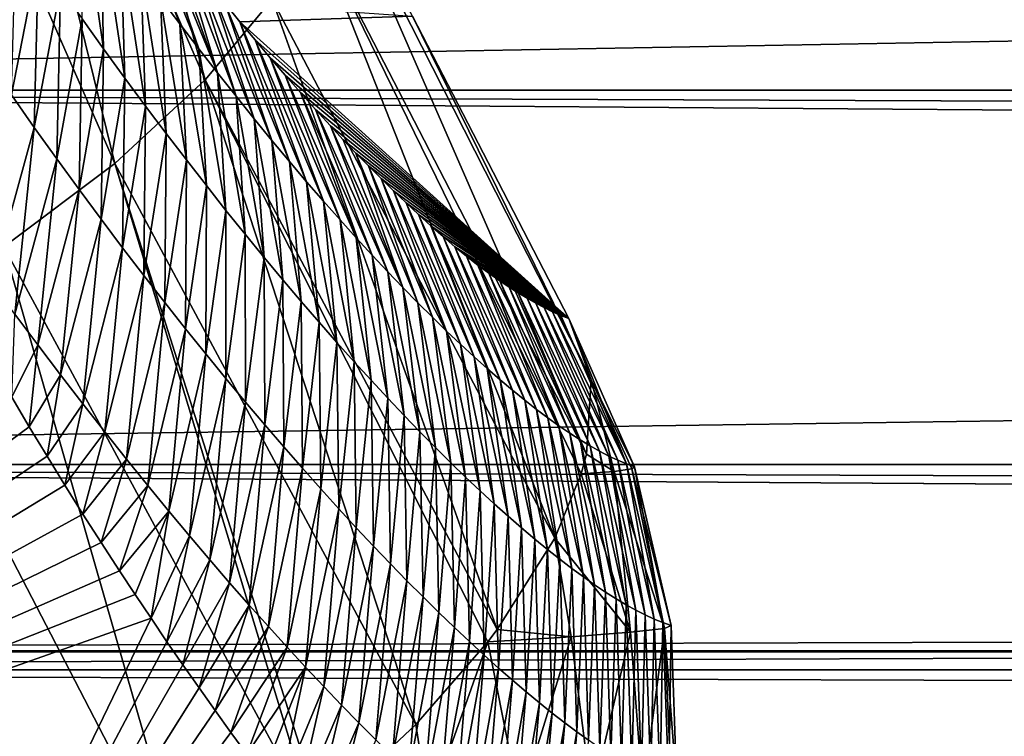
# Model space of a CAD drawing. Header units: metres. Extents: x -99 to 99, y -314 to 25.
# Tile 79 of 256: x -55.31 to -53, y -9.83 to -8.15. Entities that reach past the tile are written whole.
import ezdxf

# ---------------------------------------------------------------- set-up
doc = ezdxf.new("R2010")
doc.units = ezdxf.units.M
doc.layers.add('solid_K2442E1000C35', color=7, linetype='CONTINUOUS')

msp = doc.modelspace()

# ---------------------------------------------------------------- linework, layer by layer
at = {"layer": 'solid_K2442E1000C35'}
for points in [[(-55.469196, -6.912148, 104.355133), (-54.872242, -8.28597, 103.805794), (-55.292816, -6.751802, 104.063324)], [(-54.872242, -8.28597, 103.805794), (-54.715462, -8.097048, 103.519951), (-55.292816, -6.751802, 104.063324)], [(-55.700413, -7.077905, 104.602196), (-55.084377, -8.481994, 104.04776), (-55.469196, -6.912148, 104.355133)], [(-55.084377, -8.481994, 104.04776), (-54.872242, -8.28597, 103.805794), (-55.469196, -6.912148, 104.355133)], [(-55.344341, -8.678151, 104.237274), (-55.084377, -8.481994, 104.04776), (-55.700413, -7.077905, 104.602196)], [(-13.019159, -7.472554, 54.006187), (-59.03064, -7.949511, 53.720272), (-59.350185, -8.310107, 53.487679)], [(-12.158278, -8.504087, 53.356396), (-13.019159, -7.472554, 54.006187), (-59.350185, -8.310107, 53.487679)], [(-54.931946, -8.154897, 87.678101), (-55.086704, -7.764284, 87.475388), (-55.04493, -7.821578, 87.883133)], [(-54.977322, -8.094476, 87.251877), (-55.086704, -7.764284, 87.475388), (-54.931946, -8.154897, 87.678101)], [(-54.619602, -7.921935, 103.200394), (-53.978165, -9.163827, 102.57476), (-54.588066, -7.766835, 102.858452)], [(-54.588066, -7.766835, 102.858452), (-53.967178, -8.989988, 102.240646), (-54.386589, -8.136756, 102.269264)], [(-54.588066, -7.766835, 102.858452), (-53.978165, -9.163827, 102.57476), (-53.967178, -8.989988, 102.240646)], [(-54.887276, -8.213369, 88.104691), (-55.04493, -7.821578, 87.883133), (-55.002979, -7.87811, 88.299469)], [(-54.931946, -8.154897, 87.678101), (-55.04493, -7.821578, 87.883133), (-54.887276, -8.213369, 88.104691)], [(-55.165646, -7.832514, 85.551079), (-55.110443, -8.213571, 85.533348), (-55.16077, -8.143165, 85.10865)], [(-55.165646, -7.832514, 85.551079), (-55.117558, -7.901132, 85.975632), (-55.110443, -8.213571, 85.533348)], [(-54.843311, -8.269925, 88.531647), (-55.002979, -7.87811, 88.299469), (-54.967812, -7.924857, 88.652191)], [(-54.887276, -8.213369, 88.104691), (-55.002979, -7.87811, 88.299469), (-54.843311, -8.269925, 88.531647)], [(-55.326736, -8.32165, 83.923553), (-55.315899, -7.918527, 83.837273), (-55.263508, -7.9957, 84.26059)], [(-55.117558, -7.901132, 85.975632), (-55.060814, -8.281821, 85.958473), (-55.110443, -8.213571, 85.533348)], [(-55.117558, -7.901132, 85.975632), (-55.070137, -7.967637, 86.400627), (-55.060814, -8.281821, 85.958473)], [(-54.843311, -8.269925, 88.531647), (-54.967812, -7.924857, 88.652191), (-54.932495, -7.971165, 89.010498)], [(-54.715462, -8.097048, 103.519951), (-54.052422, -9.361259, 102.886978), (-54.619602, -7.921935, 103.200394)], [(-54.619602, -7.921935, 103.200394), (-53.990631, -9.210384, 102.653976), (-53.978165, -9.163827, 102.57476)], [(-54.619602, -7.921935, 103.200394), (-54.052422, -9.361259, 102.886978), (-53.990631, -9.210384, 102.653976)], [(-59.350147, -8.310067, 28.512295), (-59.030598, -7.949463, 28.279699), (59.350151, -8.31007, 28.512297)], [(-59.030598, -7.949463, 28.279699), (59.030598, -7.949462, 28.279699), (59.350151, -8.31007, 28.512297)], [(-55.070137, -7.967637, 86.400627), (-55.011902, -8.34796, 86.384003), (-55.060814, -8.281821, 85.958473)], [(-55.070137, -7.967637, 86.400627), (-55.023388, -8.03207, 86.82605), (-55.011902, -8.34796, 86.384003)], [(-54.80006, -8.324594, 88.958939), (-54.932495, -7.971165, 89.010498), (-54.897079, -8.016922, 89.374748)], [(-54.843311, -8.269925, 88.531647), (-54.932495, -7.971165, 89.010498), (-54.80006, -8.324594, 88.958939)], [(-55.326736, -8.32165, 83.923553), (-55.263508, -7.9957, 84.26059), (-55.273102, -8.397803, 84.3452)], [(-55.273102, -8.397803, 84.3452), (-55.263508, -7.9957, 84.26059), (-55.2118, -8.070559, 84.684387)], [(-55.023388, -8.03207, 86.82605), (-54.963707, -8.41203, 86.809921), (-55.011902, -8.34796, 86.384003)], [(-55.023388, -8.03207, 86.82605), (-54.977322, -8.094476, 87.251877), (-54.963707, -8.41203, 86.809921)], [(-54.757534, -8.377404, 89.386574), (-54.897079, -8.016922, 89.374748), (-54.861614, -8.062019, 89.745285)], [(-54.80006, -8.324594, 88.958939), (-54.897079, -8.016922, 89.374748), (-54.757534, -8.377404, 89.386574)], [(-55.273102, -8.397803, 84.3452), (-55.2118, -8.070559, 84.684387), (-55.220188, -8.471674, 84.767281)], [(-55.220188, -8.471674, 84.767281), (-55.2118, -8.070559, 84.684387), (-55.16077, -8.143165, 85.10865)], [(-54.71574, -8.428387, 89.814522), (-54.861614, -8.062019, 89.745285), (-54.826145, -8.106348, 90.122459)], [(-54.757534, -8.377404, 89.386574), (-54.861614, -8.062019, 89.745285), (-54.71574, -8.428387, 89.814522)], [(-54.977322, -8.094476, 87.251877), (-54.916241, -8.474077, 87.236214), (-54.963707, -8.41203, 86.809921)], [(-54.977322, -8.094476, 87.251877), (-54.931946, -8.154897, 87.678101), (-54.916241, -8.474077, 87.236214)], [(-54.872242, -8.28597, 103.805794), (-54.187309, -9.575295, 103.166214), (-54.715462, -8.097048, 103.519951)], [(-54.715462, -8.097048, 103.519951), (-54.187309, -9.575295, 103.166214), (-54.052422, -9.361259, 102.886978)], [(-54.386589, -8.136756, 102.269264), (-54.79073, -8.149797, 90.506622), (-54.826145, -8.106348, 90.122459)], [(-54.674686, -8.477571, 90.242775), (-54.826145, -8.106348, 90.122459), (-54.79073, -8.149797, 90.506622)], [(-54.71574, -8.428387, 89.814522), (-54.826145, -8.106348, 90.122459), (-54.674686, -8.477571, 90.242775)], [(-55.220188, -8.471674, 84.767281), (-55.16077, -8.143165, 85.10865), (-55.168003, -8.543324, 85.189766)], [(-55.168003, -8.543324, 85.189766), (-55.16077, -8.143165, 85.10865), (-55.110443, -8.213571, 85.533348)], [(-54.386589, -8.136756, 102.269264), (-54.019756, -8.846045, 101.896843), (-54.79073, -8.149797, 90.506622)], [(-53.967178, -8.989988, 102.240646), (-54.019756, -8.846045, 101.896843), (-54.386589, -8.136756, 102.269264)], [(-54.931946, -8.154897, 87.678101), (-54.869514, -8.534143, 87.662872), (-54.916241, -8.474077, 87.236214)], [(-54.931946, -8.154897, 87.678101), (-54.887276, -8.213369, 88.104691), (-54.869514, -8.534143, 87.662872)], [(-54.019756, -8.846045, 101.896843), (-54.755402, -8.19228, 90.898064), (-54.79073, -8.149797, 90.506622)], [(-54.634377, -8.524987, 90.671326), (-54.79073, -8.149797, 90.506622), (-54.755402, -8.19228, 90.898064)], [(-54.674686, -8.477571, 90.242775), (-54.79073, -8.149797, 90.506622), (-54.634377, -8.524987, 90.671326)], [(-54.019756, -8.846045, 101.896843), (-54.720039, -8.234143, 91.295631), (-54.755402, -8.19228, 90.898064)], [(-54.594818, -8.570659, 91.100151), (-54.755402, -8.19228, 90.898064), (-54.720039, -8.234143, 91.295631)], [(-54.634377, -8.524987, 90.671326), (-54.755402, -8.19228, 90.898064), (-54.594818, -8.570659, 91.100151)], [(-55.168003, -8.543324, 85.189766), (-55.110443, -8.213571, 85.533348), (-55.116554, -8.6128, 85.612648)], [(-55.116554, -8.6128, 85.612648), (-55.110443, -8.213571, 85.533348), (-55.060814, -8.281821, 85.958473)], [(-54.887276, -8.213369, 88.104691), (-54.823532, -8.592267, 88.089867), (-54.869514, -8.534143, 87.662872)], [(-54.887276, -8.213369, 88.104691), (-54.843311, -8.269925, 88.531647), (-54.823532, -8.592267, 88.089867)], [(-54.019756, -8.846045, 101.896843), (-54.684624, -8.275435, 91.699196), (-54.720039, -8.234143, 91.295631)], [(-54.556019, -8.614605, 91.529251), (-54.720039, -8.234143, 91.295631), (-54.684624, -8.275435, 91.699196)], [(-54.594818, -8.570659, 91.100151), (-54.720039, -8.234143, 91.295631), (-54.556019, -8.614605, 91.529251)], [(-55.116554, -8.6128, 85.612648), (-55.060814, -8.281821, 85.958473), (-55.065849, -8.680147, 86.035912)], [(-55.084377, -8.481994, 104.04776), (-54.378029, -9.79834, 103.40255), (-54.872242, -8.28597, 103.805794)], [(-55.065849, -8.680147, 86.035912), (-55.060814, -8.281821, 85.958473), (-55.011902, -8.34796, 86.384003)], [(-54.872242, -8.28597, 103.805794), (-54.20929, -9.604271, 103.199898), (-54.187309, -9.575295, 103.166214)], [(-54.872242, -8.28597, 103.805794), (-54.378029, -9.79834, 103.40255), (-54.20929, -9.604271, 103.199898)], [(-54.843311, -8.269925, 88.531647), (-54.778297, -8.648478, 88.517197), (-54.823532, -8.592267, 88.089867)], [(-54.843311, -8.269925, 88.531647), (-54.80006, -8.324594, 88.958939), (-54.778297, -8.648478, 88.517197)], [(-54.019756, -8.846045, 101.896843), (-54.649223, -8.316006, 92.109268), (-54.684624, -8.275435, 91.699196)], [(-54.517986, -8.656846, 91.958611), (-54.684624, -8.275435, 91.699196), (-54.649223, -8.316006, 92.109268)], [(-54.556019, -8.614605, 91.529251), (-54.684624, -8.275435, 91.699196), (-54.517986, -8.656846, 91.958611)], [(-12.158278, -8.504087, 53.356396), (-59.350185, -8.310107, 53.487679), (-60.217556, -9.188719, 52.856113)], [(-60.217518, -9.188681, 29.143856), (-59.350147, -8.310067, 28.512295), (60.217518, -9.188683, 29.143858)], [(-59.350147, -8.310067, 28.512295), (59.350151, -8.31007, 28.512297), (60.217518, -9.188683, 29.143858)], [(-55.326736, -8.32165, 83.923553), (-55.273102, -8.397803, 84.3452), (-55.373734, -8.760844, 84.280807)], [(-54.80006, -8.324594, 88.958939), (-54.733826, -8.702806, 88.944855), (-54.778297, -8.648478, 88.517197)], [(-54.80006, -8.324594, 88.958939), (-54.757534, -8.377404, 89.386574), (-54.733826, -8.702806, 88.944855)], [(-54.019756, -8.846045, 101.896843), (-54.613903, -8.3557, 92.526398), (-54.649223, -8.316006, 92.109268)], [(-54.480724, -8.697403, 92.388214), (-54.649223, -8.316006, 92.109268), (-54.613903, -8.3557, 92.526398)], [(-54.517986, -8.656846, 91.958611), (-54.649223, -8.316006, 92.109268), (-54.480724, -8.697403, 92.388214)], [(-55.065849, -8.680147, 86.035912), (-55.011902, -8.34796, 86.384003), (-55.015896, -8.74541, 86.459541)], [(-55.015896, -8.74541, 86.459541), (-55.011902, -8.34796, 86.384003), (-54.963707, -8.41203, 86.809921)], [(-54.019756, -8.846045, 101.896843), (-54.578735, -8.394365, 92.951111), (-54.613903, -8.3557, 92.526398)], [(-54.444237, -8.736296, 92.818069), (-54.613903, -8.3557, 92.526398), (-54.578735, -8.394365, 92.951111)], [(-54.480724, -8.697403, 92.388214), (-54.613903, -8.3557, 92.526398), (-54.444237, -8.736296, 92.818069)], [(-54.757534, -8.377404, 89.386574), (-54.690117, -8.755285, 89.37281), (-54.733826, -8.702806, 88.944855)], [(-54.757534, -8.377404, 89.386574), (-54.71574, -8.428387, 89.814522), (-54.690117, -8.755285, 89.37281)], [(-55.273102, -8.397803, 84.3452), (-55.318962, -8.835532, 84.704666), (-55.373734, -8.760844, 84.280807)], [(-55.273102, -8.397803, 84.3452), (-55.220188, -8.471674, 84.767281), (-55.318962, -8.835532, 84.704666)], [(-54.019756, -8.846045, 101.896843), (-54.548763, -8.426576, 93.321594), (-54.578735, -8.394365, 92.951111)], [(-54.408531, -8.773544, 93.248146), (-54.578735, -8.394365, 92.951111), (-54.548763, -8.426576, 93.321594)], [(-54.444237, -8.736296, 92.818069), (-54.578735, -8.394365, 92.951111), (-54.408531, -8.773544, 93.248146)], [(-55.015896, -8.74541, 86.459541), (-54.963707, -8.41203, 86.809921), (-54.966702, -8.808632, 86.883522)], [(-54.966702, -8.808632, 86.883522), (-54.963707, -8.41203, 86.809921), (-54.916241, -8.474077, 87.236214)], [(-54.019756, -8.846045, 101.896843), (-54.519001, -8.457825, 93.698364), (-54.548763, -8.426576, 93.321594)], [(-54.408531, -8.773544, 93.248146), (-54.548763, -8.426576, 93.321594), (-54.519001, -8.457825, 93.698364)], [(-54.71574, -8.428387, 89.814522), (-54.647179, -8.805942, 89.801071), (-54.690117, -8.755285, 89.37281)], [(-54.71574, -8.428387, 89.814522), (-54.674686, -8.477571, 90.242775), (-54.647179, -8.805942, 89.801071)], [(-55.220188, -8.471674, 84.767281), (-55.264969, -8.907961, 85.128899), (-55.318962, -8.835532, 84.704666)], [(-55.220188, -8.471674, 84.767281), (-55.168003, -8.543324, 85.189766), (-55.264969, -8.907961, 85.128899)], [(-54.019756, -8.846045, 101.896843), (-54.489494, -8.488021, 94.081779), (-54.519001, -8.457825, 93.698364)], [(-54.373611, -8.809169, 93.678444), (-54.519001, -8.457825, 93.698364), (-54.489494, -8.488021, 94.081779)], [(-54.408531, -8.773544, 93.248146), (-54.519001, -8.457825, 93.698364), (-54.373611, -8.809169, 93.678444)], [(-55.344341, -8.678151, 104.237274), (-54.617821, -10.022468, 103.587593), (-55.084377, -8.481994, 104.04776)], [(-55.084377, -8.481994, 104.04776), (-54.600136, -10.00738, 103.57679), (-54.378029, -9.79834, 103.40255)], [(-55.084377, -8.481994, 104.04776), (-54.617821, -10.022468, 103.587593), (-54.600136, -10.00738, 103.57679)], [(-54.966702, -8.808632, 86.883522), (-54.916241, -8.474077, 87.236214), (-54.918274, -8.869859, 87.307838)], [(-54.918274, -8.869859, 87.307838), (-54.916241, -8.474077, 87.236214), (-54.869514, -8.534143, 87.662872)], [(-54.674686, -8.477571, 90.242775), (-54.605022, -8.854808, 90.229614), (-54.647179, -8.805942, 89.801071)], [(-54.674686, -8.477571, 90.242775), (-54.634377, -8.524987, 90.671326), (-54.605022, -8.854808, 90.229614)], [(-54.019756, -8.846045, 101.896843), (-54.460049, -8.517506, 94.472176), (-54.489494, -8.488021, 94.081779)], [(-54.339489, -8.843186, 94.108948), (-54.489494, -8.488021, 94.081779), (-54.460049, -8.517506, 94.472176)], [(-54.373611, -8.809169, 93.678444), (-54.489494, -8.488021, 94.081779), (-54.339489, -8.843186, 94.108948)], [(-11.139102, -9.496079, 52.611393), (-12.158278, -8.504087, 53.356396), (-60.217556, -9.188719, 52.856113)], [(-54.019756, -8.846045, 101.896843), (-54.43058, -8.546462, 94.869362), (-54.460049, -8.517506, 94.472176)], [(-54.306164, -8.87561, 94.539658), (-54.460049, -8.517506, 94.472176), (-54.43058, -8.546462, 94.869362)], [(-54.339489, -8.843186, 94.108948), (-54.460049, -8.517506, 94.472176), (-54.306164, -8.87561, 94.539658)], [(-54.918274, -8.869859, 87.307838), (-54.869514, -8.534143, 87.662872), (-54.870617, -8.929132, 87.732483)], [(-54.870617, -8.929132, 87.732483), (-54.869514, -8.534143, 87.662872), (-54.823532, -8.592267, 88.089867)], [(-54.634377, -8.524987, 90.671326), (-54.563648, -8.901913, 90.658432), (-54.605022, -8.854808, 90.229614)], [(-54.634377, -8.524987, 90.671326), (-54.594818, -8.570659, 91.100151), (-54.563648, -8.901913, 90.658432)], [(-55.168003, -8.543324, 85.189766), (-55.211761, -8.97818, 85.553505), (-55.264969, -8.907961, 85.128899)], [(-55.168003, -8.543324, 85.189766), (-55.116554, -8.6128, 85.612648), (-55.211761, -8.97818, 85.553505)], [(-54.019756, -8.846045, 101.896843), (-54.401199, -8.574729, 95.272896), (-54.43058, -8.546462, 94.869362)], [(-54.27364, -8.906454, 94.970558), (-54.43058, -8.546462, 94.869362), (-54.401199, -8.574729, 95.272896)], [(-54.306164, -8.87561, 94.539658), (-54.43058, -8.546462, 94.869362), (-54.27364, -8.906454, 94.970558)], [(-54.594818, -8.570659, 91.100151), (-54.523067, -8.947281, 91.087509), (-54.563648, -8.901913, 90.658432)], [(-54.594818, -8.570659, 91.100151), (-54.556019, -8.614605, 91.529251), (-54.523067, -8.947281, 91.087509)], [(-54.019756, -8.846045, 101.896843), (-54.372009, -8.602141, 95.682335), (-54.401199, -8.574729, 95.272896)], [(-54.24192, -8.93573, 95.401642), (-54.401199, -8.574729, 95.272896), (-54.372009, -8.602141, 95.682335)], [(-54.27364, -8.906454, 94.970558), (-54.401199, -8.574729, 95.272896), (-54.24192, -8.93573, 95.401642)], [(-54.870617, -8.929132, 87.732483), (-54.823532, -8.592267, 88.089867), (-54.823738, -8.986488, 88.15744)], [(-54.823738, -8.986488, 88.15744), (-54.823532, -8.592267, 88.089867), (-54.778297, -8.648478, 88.517197)], [(-54.019756, -8.846045, 101.896843), (-54.343121, -8.628536, 96.097244), (-54.372009, -8.602141, 95.682335)], [(-54.211014, -8.96345, 95.832909), (-54.372009, -8.602141, 95.682335), (-54.343121, -8.628536, 96.097244)], [(-54.24192, -8.93573, 95.401642), (-54.372009, -8.602141, 95.682335), (-54.211014, -8.96345, 95.832909)], [(-55.116554, -8.6128, 85.612648), (-55.15934, -9.046237, 85.978462), (-55.211761, -8.97818, 85.553505)], [(-55.116554, -8.6128, 85.612648), (-55.065849, -8.680147, 86.035912), (-55.15934, -9.046237, 85.978462)], [(-54.556019, -8.614605, 91.529251), (-54.483284, -8.990932, 91.516838), (-54.523067, -8.947281, 91.087509)], [(-54.556019, -8.614605, 91.529251), (-54.517986, -8.656846, 91.958611), (-54.483284, -8.990932, 91.516838)], [(-54.019756, -8.846045, 101.896843), (-54.314648, -8.653753, 96.517189), (-54.343121, -8.628536, 96.097244)], [(-54.180923, -8.989627, 96.264336), (-54.343121, -8.628536, 96.097244), (-54.314648, -8.653753, 96.517189)], [(-54.211014, -8.96345, 95.832909), (-54.343121, -8.628536, 96.097244), (-54.180923, -8.989627, 96.264336)], [(-54.823738, -8.986488, 88.15744), (-54.778297, -8.648478, 88.517197), (-54.777645, -9.041956, 88.582703)], [(-54.777645, -9.041956, 88.582703), (-54.778297, -8.648478, 88.517197), (-54.733826, -8.702806, 88.944855)], [(-54.517986, -8.656846, 91.958611), (-54.444305, -9.032887, 91.946419), (-54.483284, -8.990932, 91.516838)], [(-54.517986, -8.656846, 91.958611), (-54.480724, -8.697403, 92.388214), (-54.444305, -9.032887, 91.946419)], [(-54.019756, -8.846045, 101.896843), (-54.286701, -8.677629, 96.941711), (-54.314648, -8.653753, 96.517189)], [(-54.151649, -9.014274, 96.695915), (-54.314648, -8.653753, 96.517189), (-54.286701, -8.677629, 96.941711)], [(-54.180923, -8.989627, 96.264336), (-54.314648, -8.653753, 96.517189), (-54.151649, -9.014274, 96.695915)], [(-55.344341, -8.678151, 104.237274), (-55.33522, -9.391545, 104.115356), (-54.89637, -10.238478, 103.714195)], [(-55.344341, -8.678151, 104.237274), (-54.89637, -10.238478, 103.714195), (-54.617821, -10.022468, 103.587593)], [(-55.065849, -8.680147, 86.035912), (-55.107719, -9.112177, 86.403763), (-55.15934, -9.046237, 85.978462)], [(-55.065849, -8.680147, 86.035912), (-55.015896, -8.74541, 86.459541), (-55.107719, -9.112177, 86.403763)], [(-54.019756, -8.846045, 101.896843), (-54.259392, -8.700004, 97.370392), (-54.286701, -8.677629, 96.941711)], [(-54.123199, -9.037402, 97.127655), (-54.286701, -8.677629, 96.941711), (-54.259392, -8.700004, 97.370392)], [(-54.151649, -9.014274, 96.695915), (-54.286701, -8.677629, 96.941711), (-54.123199, -9.037402, 97.127655)], [(-54.777645, -9.041956, 88.582703), (-54.733826, -8.702806, 88.944855), (-54.732346, -9.095566, 89.008255)], [(-54.732346, -9.095566, 89.008255), (-54.733826, -8.702806, 88.944855), (-54.690117, -8.755285, 89.37281)], [(-54.480724, -8.697403, 92.388214), (-54.406132, -9.073166, 92.376228), (-54.444305, -9.032887, 91.946419)], [(-54.480724, -8.697403, 92.388214), (-54.444237, -8.736296, 92.818069), (-54.406132, -9.073166, 92.376228)], [(-54.019756, -8.846045, 101.896843), (-54.23283, -8.720716, 97.80278), (-54.259392, -8.700004, 97.370392)], [(-54.095577, -9.059024, 97.559525), (-54.259392, -8.700004, 97.370392), (-54.23283, -8.720716, 97.80278)], [(-54.123199, -9.037402, 97.127655), (-54.259392, -8.700004, 97.370392), (-54.095577, -9.059024, 97.559525)], [(-54.019756, -8.846045, 101.896843), (-54.206944, -8.7399, 98.239227), (-54.23283, -8.720716, 97.80278)], [(-54.068787, -9.079147, 97.991539), (-54.23283, -8.720716, 97.80278), (-54.206944, -8.7399, 98.239227)], [(-54.095577, -9.059024, 97.559525), (-54.23283, -8.720716, 97.80278), (-54.068787, -9.079147, 97.991539)], [(-55.015896, -8.74541, 86.459541), (-55.056904, -9.176045, 86.829391), (-55.107719, -9.112177, 86.403763)], [(-55.015896, -8.74541, 86.459541), (-54.966702, -8.808632, 86.883522), (-55.056904, -9.176045, 86.829391)], [(-54.444237, -8.736296, 92.818069), (-54.368771, -9.11179, 92.806267), (-54.406132, -9.073166, 92.376228)], [(-54.444237, -8.736296, 92.818069), (-54.408531, -8.773544, 93.248146), (-54.368771, -9.11179, 92.806267)], [(-54.019756, -8.846045, 101.896843), (-54.181602, -8.757765, 98.68029), (-54.206944, -8.7399, 98.239227)], [(-54.042828, -9.097777, 98.423676), (-54.206944, -8.7399, 98.239227), (-54.181602, -8.757765, 98.68029)], [(-54.068787, -9.079147, 97.991539), (-54.206944, -8.7399, 98.239227), (-54.042828, -9.097777, 98.423676)], [(-54.732346, -9.095566, 89.008255), (-54.690117, -8.755285, 89.37281), (-54.687843, -9.14735, 89.434097)], [(-54.687843, -9.14735, 89.434097), (-54.690117, -8.755285, 89.37281), (-54.647179, -8.805942, 89.801071)], [(-54.019756, -8.846045, 101.896843), (-54.159874, -8.772315, 99.07), (-54.181602, -8.757765, 98.68029)], [(-54.017704, -9.114921, 98.855934), (-54.181602, -8.757765, 98.68029), (-54.159874, -8.772315, 99.07)], [(-54.042828, -9.097777, 98.423676), (-54.181602, -8.757765, 98.68029), (-54.017704, -9.114921, 98.855934)], [(-54.019756, -8.846045, 101.896843), (-54.138573, -8.785858, 99.463242), (-54.159874, -8.772315, 99.07)], [(-53.99342, -9.130584, 99.2883), (-54.159874, -8.772315, 99.07), (-54.138573, -8.785858, 99.463242)], [(-54.017704, -9.114921, 98.855934), (-54.159874, -8.772315, 99.07), (-53.99342, -9.130584, 99.2883)], [(-54.408531, -8.773544, 93.248146), (-54.33223, -9.148779, 93.236519), (-54.368771, -9.11179, 92.806267)], [(-54.408531, -8.773544, 93.248146), (-54.373611, -8.809169, 93.678444), (-54.33223, -9.148779, 93.236519)], [(-54.019756, -8.846045, 101.896843), (-54.117691, -8.798396, 99.860016), (-54.138573, -8.785858, 99.463242)], [(-53.969975, -9.144772, 99.720779), (-54.138573, -8.785858, 99.463242), (-54.117691, -8.798396, 99.860016)], [(-53.99342, -9.130584, 99.2883), (-54.138573, -8.785858, 99.463242), (-53.969975, -9.144772, 99.720779)], [(-54.966702, -8.808632, 86.883522), (-55.006897, -9.237889, 87.255341), (-55.056904, -9.176045, 86.829391)], [(-54.966702, -8.808632, 86.883522), (-54.918274, -8.869859, 87.307838), (-55.006897, -9.237889, 87.255341)], [(-54.687843, -9.14735, 89.434097), (-54.647179, -8.805942, 89.801071), (-54.644146, -9.197337, 89.860207)], [(-54.644146, -9.197337, 89.860207), (-54.647179, -8.805942, 89.801071), (-54.605022, -8.854808, 90.229614)], [(-54.373611, -8.809169, 93.678444), (-54.296513, -9.184153, 93.666985), (-54.33223, -9.148779, 93.236519)], [(-54.373611, -8.809169, 93.678444), (-54.339489, -8.843186, 94.108948), (-54.296513, -9.184153, 93.666985)], [(-54.019756, -8.846045, 101.896843), (-54.09724, -8.80993, 100.260323), (-54.117691, -8.798396, 99.860016)], [(-53.947372, -9.157492, 100.153351), (-54.117691, -8.798396, 99.860016), (-54.09724, -8.80993, 100.260323)], [(-53.969975, -9.144772, 99.720779), (-54.117691, -8.798396, 99.860016), (-53.947372, -9.157492, 100.153351)], [(-54.019756, -8.846045, 101.896843), (-54.077221, -8.820461, 100.664154), (-54.09724, -8.80993, 100.260323)], [(-53.925617, -9.168749, 100.586021), (-54.09724, -8.80993, 100.260323), (-54.077221, -8.820461, 100.664154)], [(-53.947372, -9.157492, 100.153351), (-54.09724, -8.80993, 100.260323), (-53.925617, -9.168749, 100.586021)], [(-55.318962, -8.835532, 84.704666), (-55.264969, -8.907961, 85.128899), (-55.326073, -9.030663, 85.055931)], [(-54.019756, -8.846045, 101.896843), (-54.057632, -8.829989, 101.071518), (-54.077221, -8.820461, 100.664154)], [(-53.904713, -9.17855, 101.018776), (-54.077221, -8.820461, 100.664154), (-54.057632, -8.829989, 101.071518)], [(-53.925617, -9.168749, 100.586021), (-54.077221, -8.820461, 100.664154), (-53.904713, -9.17855, 101.018776)], [(-54.019756, -8.846045, 101.896843), (-54.038475, -8.838518, 101.482414), (-54.057632, -8.829989, 101.071518)], [(-53.884659, -9.186901, 101.451607), (-54.057632, -8.829989, 101.071518), (-54.038475, -8.838518, 101.482414)], [(-53.904713, -9.17855, 101.018776), (-54.057632, -8.829989, 101.071518), (-53.884659, -9.186901, 101.451607)], [(-53.884659, -9.186901, 101.451607), (-54.038475, -8.838518, 101.482414), (-54.019756, -8.846045, 101.896843)], [(-54.644146, -9.197337, 89.860207), (-54.605022, -8.854808, 90.229614), (-54.601257, -9.24556, 90.286575)], [(-54.601257, -9.24556, 90.286575), (-54.605022, -8.854808, 90.229614), (-54.563648, -8.901913, 90.658432)], [(-54.339489, -8.843186, 94.108948), (-54.261623, -9.217931, 94.097641), (-54.296513, -9.184153, 93.666985)], [(-54.339489, -8.843186, 94.108948), (-54.306164, -8.87561, 94.539658), (-54.261623, -9.217931, 94.097641)], [(-53.884659, -9.186901, 101.451607), (-54.019756, -8.846045, 101.896843), (-53.865456, -9.193803, 101.884506)], [(-53.967178, -8.989988, 102.240646), (-53.865456, -9.193803, 101.884506), (-54.019756, -8.846045, 101.896843)], [(-54.918274, -8.869859, 87.307838), (-54.95771, -9.297751, 87.681587), (-55.006897, -9.237889, 87.255341)], [(-54.918274, -8.869859, 87.307838), (-54.870617, -8.929132, 87.732483), (-54.95771, -9.297751, 87.681587)], [(-54.306164, -8.87561, 94.539658), (-54.227566, -9.250125, 94.528496), (-54.261623, -9.217931, 94.097641)], [(-54.306164, -8.87561, 94.539658), (-54.27364, -8.906454, 94.970558), (-54.227566, -9.250125, 94.528496)], [(-55.264969, -8.907961, 85.128899), (-55.284668, -9.100005, 85.413879), (-55.326073, -9.030663, 85.055931)], [(-55.264969, -8.907961, 85.128899), (-55.211761, -8.97818, 85.553505), (-55.284668, -9.100005, 85.413879)], [(-54.601257, -9.24556, 90.286575), (-54.563648, -8.901913, 90.658432), (-54.559185, -9.292046, 90.713196)], [(-54.559185, -9.292046, 90.713196), (-54.563648, -8.901913, 90.658432), (-54.523067, -8.947281, 91.087509)], [(-54.27364, -8.906454, 94.970558), (-54.194347, -9.280748, 94.959526), (-54.227566, -9.250125, 94.528496)], [(-54.27364, -8.906454, 94.970558), (-54.24192, -8.93573, 95.401642), (-54.194347, -9.280748, 94.959526)], [(-54.870617, -8.929132, 87.732483), (-54.909344, -9.355669, 88.108139), (-54.95771, -9.297751, 87.681587)], [(-54.870617, -8.929132, 87.732483), (-54.823738, -8.986488, 88.15744), (-54.909344, -9.355669, 88.108139)], [(-54.559185, -9.292046, 90.713196), (-54.523067, -8.947281, 91.087509), (-54.517933, -9.336817, 91.14006)], [(-54.517933, -9.336817, 91.14006), (-54.523067, -8.947281, 91.087509), (-54.483284, -8.990932, 91.516838)], [(-54.24192, -8.93573, 95.401642), (-54.161972, -9.309814, 95.390732), (-54.194347, -9.280748, 94.959526)], [(-54.24192, -8.93573, 95.401642), (-54.211014, -8.96345, 95.832909), (-54.161972, -9.309814, 95.390732)], [(-55.211761, -8.97818, 85.553505), (-55.243065, -9.168825, 85.778282), (-55.284668, -9.100005, 85.413879)], [(-55.211761, -8.97818, 85.553505), (-55.15934, -9.046237, 85.978462), (-55.243065, -9.168825, 85.778282)], [(-54.211014, -8.96345, 95.832909), (-54.13044, -9.337336, 95.822105), (-54.161972, -9.309814, 95.390732)], [(-54.211014, -8.96345, 95.832909), (-54.180923, -8.989627, 96.264336), (-54.13044, -9.337336, 95.822105)], [(-54.823738, -8.986488, 88.15744), (-54.861809, -9.411673, 88.534973), (-54.909344, -9.355669, 88.108139)], [(-54.823738, -8.986488, 88.15744), (-54.777645, -9.041956, 88.582703), (-54.861809, -9.411673, 88.534973)], [(-54.517933, -9.336817, 91.14006), (-54.483284, -8.990932, 91.516838), (-54.477505, -9.379893, 91.567162)], [(-54.477505, -9.379893, 91.567162), (-54.483284, -8.990932, 91.516838), (-54.444305, -9.032887, 91.946419)], [(-54.180923, -8.989627, 96.264336), (-54.099754, -9.363324, 96.253639), (-54.13044, -9.337336, 95.822105)], [(-54.180923, -8.989627, 96.264336), (-54.151649, -9.014274, 96.695915), (-54.099754, -9.363324, 96.253639)], [(-53.967178, -8.989988, 102.240646), (-53.978165, -9.163827, 102.57476), (-53.913403, -9.204596, 102.403008)], [(-53.967178, -8.989988, 102.240646), (-53.871754, -9.198607, 102.145401), (-53.865456, -9.193803, 101.884506)], [(-53.967178, -8.989988, 102.240646), (-53.913403, -9.204596, 102.403008), (-53.871754, -9.198607, 102.145401)], [(-54.151649, -9.014274, 96.695915), (-54.069923, -9.387793, 96.685326), (-54.099754, -9.363324, 96.253639)], [(-54.151649, -9.014274, 96.695915), (-54.123199, -9.037402, 97.127655), (-54.069923, -9.387793, 96.685326)], [(-55.326073, -9.030663, 85.055931), (-55.284668, -9.100005, 85.413879), (-56.709759, -10.154019, 81.183411)], [(-55.15934, -9.046237, 85.978462), (-55.201202, -9.237064, 86.14962), (-55.243065, -9.168825, 85.778282)], [(-55.15934, -9.046237, 85.978462), (-55.107719, -9.112177, 86.403763), (-55.201202, -9.237064, 86.14962)], [(-54.777645, -9.041956, 88.582703), (-54.815105, -9.465795, 88.962082), (-54.861809, -9.411673, 88.534973)], [(-54.777645, -9.041956, 88.582703), (-54.732346, -9.095566, 89.008255), (-54.815105, -9.465795, 88.962082)], [(-54.477505, -9.379893, 91.567162), (-54.444305, -9.032887, 91.946419), (-54.437912, -9.421298, 91.994484)], [(-54.437912, -9.421298, 91.994484), (-54.444305, -9.032887, 91.946419), (-54.406132, -9.073166, 92.376228)], [(-54.123199, -9.037402, 97.127655), (-54.040951, -9.410754, 97.117149), (-54.069923, -9.387793, 96.685326)], [(-54.123199, -9.037402, 97.127655), (-54.095577, -9.059024, 97.559525), (-54.040951, -9.410754, 97.117149)], [(-54.095577, -9.059024, 97.559525), (-54.012836, -9.432221, 97.549118), (-54.040951, -9.410754, 97.117149)], [(-54.095577, -9.059024, 97.559525), (-54.068787, -9.079147, 97.991539), (-54.012836, -9.432221, 97.549118)], [(-54.732346, -9.095566, 89.008255), (-54.769245, -9.518066, 89.389458), (-54.815105, -9.465795, 88.962082)], [(-54.732346, -9.095566, 89.008255), (-54.687843, -9.14735, 89.434097), (-54.769245, -9.518066, 89.389458)], [(-54.437912, -9.421298, 91.994484), (-54.406132, -9.073166, 92.376228), (-54.399155, -9.461049, 92.422028)], [(-54.399155, -9.461049, 92.422028), (-54.406132, -9.073166, 92.376228), (-54.368771, -9.11179, 92.806267)], [(-54.068787, -9.079147, 97.991539), (-53.985588, -9.4522, 97.981209), (-54.012836, -9.432221, 97.549118)], [(-54.068787, -9.079147, 97.991539), (-54.042828, -9.097777, 98.423676), (-53.985588, -9.4522, 97.981209)], [(-55.284668, -9.100005, 85.413879), (-55.243065, -9.168825, 85.778282), (-56.709759, -10.154019, 81.183411)], [(-55.107719, -9.112177, 86.403763), (-55.159031, -9.304659, 86.528366), (-55.201202, -9.237064, 86.14962)], [(-55.107719, -9.112177, 86.403763), (-55.056904, -9.176045, 86.829391), (-55.159031, -9.304659, 86.528366)], [(-54.399155, -9.461049, 92.422028), (-54.368771, -9.11179, 92.806267), (-54.361237, -9.499167, 92.849777)], [(-54.361237, -9.499167, 92.849777), (-54.368771, -9.11179, 92.806267), (-54.33223, -9.148779, 93.236519)], [(-54.042828, -9.097777, 98.423676), (-53.959206, -9.470697, 98.413422), (-53.985588, -9.4522, 97.981209)], [(-54.042828, -9.097777, 98.423676), (-54.017704, -9.114921, 98.855934), (-53.959206, -9.470697, 98.413422)], [(-54.017704, -9.114921, 98.855934), (-53.933689, -9.48772, 98.845749), (-53.959206, -9.470697, 98.413422)], [(-54.017704, -9.114921, 98.855934), (-53.99342, -9.130584, 99.2883), (-53.933689, -9.48772, 98.845749)], [(-53.99342, -9.130584, 99.2883), (-53.909042, -9.503272, 99.278191), (-53.933689, -9.48772, 98.845749)], [(-53.99342, -9.130584, 99.2883), (-53.969975, -9.144772, 99.720779), (-53.909042, -9.503272, 99.278191)], [(-54.687843, -9.14735, 89.434097), (-54.724228, -9.56852, 89.817093), (-54.769245, -9.518066, 89.389458)], [(-54.687843, -9.14735, 89.434097), (-54.644146, -9.197337, 89.860207), (-54.724228, -9.56852, 89.817093)], [(-54.361237, -9.499167, 92.849777), (-54.33223, -9.148779, 93.236519), (-54.324162, -9.535675, 93.277733)], [(-54.324162, -9.535675, 93.277733), (-54.33223, -9.148779, 93.236519), (-54.296513, -9.184153, 93.666985)], [(-53.978165, -9.163827, 102.57476), (-53.990631, -9.210384, 102.653976), (-53.913403, -9.204596, 102.403008)], [(-53.969975, -9.144772, 99.720779), (-53.885273, -9.517363, 99.710732), (-53.909042, -9.503272, 99.278191)], [(-53.969975, -9.144772, 99.720779), (-53.947372, -9.157492, 100.153351), (-53.885273, -9.517363, 99.710732)], [(-53.947372, -9.157492, 100.153351), (-53.862377, -9.529996, 100.143372), (-53.885273, -9.517363, 99.710732)], [(-53.947372, -9.157492, 100.153351), (-53.925617, -9.168749, 100.586021), (-53.862377, -9.529996, 100.143372)], [(-55.243065, -9.168825, 85.778282), (-55.201202, -9.237064, 86.14962), (-56.709759, -10.154019, 81.183411)], [(-55.056904, -9.176045, 86.829391), (-55.116501, -9.371543, 86.915001), (-55.159031, -9.304659, 86.528366)], [(-55.056904, -9.176045, 86.829391), (-55.006897, -9.237889, 87.255341), (-55.116501, -9.371543, 86.915001)], [(-54.324162, -9.535675, 93.277733), (-54.296513, -9.184153, 93.666985), (-54.287941, -9.570591, 93.705879)], [(-54.287941, -9.570591, 93.705879), (-54.296513, -9.184153, 93.666985), (-54.261623, -9.217931, 94.097641)], [(-53.925617, -9.168749, 100.586021), (-53.840359, -9.541179, 100.576103), (-53.862377, -9.529996, 100.143372)], [(-53.925617, -9.168749, 100.586021), (-53.904713, -9.17855, 101.018776), (-53.840359, -9.541179, 100.576103)], [(-53.904713, -9.17855, 101.018776), (-53.819221, -9.550918, 101.008919), (-53.840359, -9.541179, 100.576103)], [(-53.904713, -9.17855, 101.018776), (-53.884659, -9.186901, 101.451607), (-53.819221, -9.550918, 101.008919)], [(-53.884659, -9.186901, 101.451607), (-53.798965, -9.559217, 101.441803), (-53.819221, -9.550918, 101.008919)], [(-53.884659, -9.186901, 101.451607), (-53.865456, -9.193803, 101.884506), (-53.798965, -9.559217, 101.441803)], [(-11.139102, -9.496079, 52.611393), (-60.217556, -9.188719, 52.856113), (-60.701118, -9.625854, 52.50404)], [(-60.701077, -9.625817, 29.49593), (-60.217518, -9.188681, 29.143856), (60.70108, -9.625818, 29.49593)], [(-60.217518, -9.188681, 29.143856), (60.217518, -9.188683, 29.143858), (60.70108, -9.625818, 29.49593)], [(-54.644146, -9.197337, 89.860207), (-54.680065, -9.617186, 90.244972), (-54.724228, -9.56852, 89.817093)], [(-54.644146, -9.197337, 89.860207), (-54.601257, -9.24556, 90.286575), (-54.680065, -9.617186, 90.244972)], [(-54.052422, -9.361259, 102.886978), (-53.874687, -9.581741, 102.576134), (-53.990631, -9.210384, 102.653976)], [(-53.874687, -9.581741, 102.576134), (-53.913403, -9.204596, 102.403008), (-53.990631, -9.210384, 102.653976)], [(-53.795727, -9.572883, 102.229729), (-53.871754, -9.198607, 102.145401), (-53.913403, -9.204596, 102.403008)], [(-53.874687, -9.581741, 102.576134), (-53.795727, -9.572883, 102.229729), (-53.913403, -9.204596, 102.403008)], [(-53.871754, -9.198607, 102.145401), (-53.779598, -9.566081, 101.874763), (-53.865456, -9.193803, 101.884506)], [(-53.795727, -9.572883, 102.229729), (-53.779598, -9.566081, 101.874763), (-53.871754, -9.198607, 102.145401)], [(-53.865456, -9.193803, 101.884506), (-53.779598, -9.566081, 101.874763), (-53.798965, -9.559217, 101.441803)], [(-54.287941, -9.570591, 93.705879), (-54.261623, -9.217931, 94.097641), (-54.252575, -9.603932, 94.134216)], [(-54.252575, -9.603932, 94.134216), (-54.261623, -9.217931, 94.097641), (-54.227566, -9.250125, 94.528496)], [(-54.89637, -10.238478, 103.714195), (-55.33522, -9.391545, 104.115356), (-58.347553, -9.257127, 105.459549)], [(-55.795956, -11.953486, 103.714195), (-54.89637, -10.238478, 103.714195), (-58.347553, -9.257127, 105.459549)], [(-55.201202, -9.237064, 86.14962), (-55.159031, -9.304659, 86.528366), (-56.709759, -10.154019, 81.183411)], [(-55.006897, -9.237889, 87.255341), (-55.073566, -9.437645, 87.310005), (-55.116501, -9.371543, 86.915001)], [(-55.006897, -9.237889, 87.255341), (-54.95771, -9.297751, 87.681587), (-55.073566, -9.437645, 87.310005)], [(-54.601257, -9.24556, 90.286575), (-54.636761, -9.664094, 90.673096), (-54.680065, -9.617186, 90.244972)], [(-54.601257, -9.24556, 90.286575), (-54.559185, -9.292046, 90.713196), (-54.636761, -9.664094, 90.673096)], [(-54.252575, -9.603932, 94.134216), (-54.227566, -9.250125, 94.528496), (-54.218067, -9.635713, 94.562721)], [(-54.218067, -9.635713, 94.562721), (-54.227566, -9.250125, 94.528496), (-54.194347, -9.280748, 94.959526)], [(-54.218067, -9.635713, 94.562721), (-54.194347, -9.280748, 94.959526), (-54.184422, -9.665943, 94.991409)], [(-54.184422, -9.665943, 94.991409), (-54.194347, -9.280748, 94.959526), (-54.161972, -9.309814, 95.390732)], [(-54.95771, -9.297751, 87.681587), (-55.036545, -9.493478, 87.654549), (-55.073566, -9.437645, 87.310005)], [(-54.95771, -9.297751, 87.681587), (-54.999336, -9.548886, 88.005615), (-55.036545, -9.493478, 87.654549)], [(-54.95771, -9.297751, 87.681587), (-54.909344, -9.355669, 88.108139), (-54.999336, -9.548886, 88.005615)], [(-54.559185, -9.292046, 90.713196), (-54.594315, -9.709269, 91.101448), (-54.636761, -9.664094, 90.673096)], [(-54.559185, -9.292046, 90.713196), (-54.517933, -9.336817, 91.14006), (-54.594315, -9.709269, 91.101448)], [(-55.159031, -9.304659, 86.528366), (-55.116501, -9.371543, 86.915001), (-56.709759, -10.154019, 81.183411)], [(-54.184422, -9.665943, 94.991409), (-54.161972, -9.309814, 95.390732), (-54.151646, -9.694639, 95.42025)], [(-54.151646, -9.694639, 95.42025), (-54.161972, -9.309814, 95.390732), (-54.13044, -9.337336, 95.822105)], [(-54.517933, -9.336817, 91.14006), (-54.552738, -9.752729, 91.530029), (-54.594315, -9.709269, 91.101448)], [(-54.517933, -9.336817, 91.14006), (-54.477505, -9.379893, 91.567162), (-54.552738, -9.752729, 91.530029)], [(-54.151646, -9.694639, 95.42025), (-54.13044, -9.337336, 95.822105), (-54.119736, -9.721811, 95.849258)], [(-54.119736, -9.721811, 95.849258), (-54.13044, -9.337336, 95.822105), (-54.099754, -9.363324, 96.253639)], [(-55.116501, -9.371543, 86.915001), (-55.073566, -9.437645, 87.310005), (-56.709759, -10.154019, 81.183411)], [(-54.909344, -9.355669, 88.108139), (-54.961864, -9.604057, 88.364471), (-54.999336, -9.548886, 88.005615)], [(-54.909344, -9.355669, 88.108139), (-54.861809, -9.411673, 88.534973), (-54.961864, -9.604057, 88.364471)], [(-54.052422, -9.361259, 102.886978), (-54.187309, -9.575295, 103.166214), (-54.013966, -9.592376, 102.902931)], [(-54.119736, -9.721811, 95.849258), (-54.099754, -9.363324, 96.253639), (-54.088699, -9.747474, 96.278404)], [(-54.088699, -9.747474, 96.278404), (-54.099754, -9.363324, 96.253639), (-54.069923, -9.387793, 96.685326)], [(-54.052422, -9.361259, 102.886978), (-54.013966, -9.592376, 102.902931), (-53.874687, -9.581741, 102.576134)], [(-54.477505, -9.379893, 91.567162), (-54.512032, -9.794497, 91.958824), (-54.552738, -9.752729, 91.530029)], [(-54.477505, -9.379893, 91.567162), (-54.437912, -9.421298, 91.994484), (-54.512032, -9.794497, 91.958824)], [(-54.088699, -9.747474, 96.278404), (-54.069923, -9.387793, 96.685326), (-54.05854, -9.771638, 96.707703)], [(-54.05854, -9.771638, 96.707703), (-54.069923, -9.387793, 96.685326), (-54.040951, -9.410754, 97.117149)], [(-54.861809, -9.411673, 88.534973), (-54.924343, -9.658627, 88.729355), (-54.961864, -9.604057, 88.364471)], [(-54.861809, -9.411673, 88.534973), (-54.815105, -9.465795, 88.962082), (-54.924343, -9.658627, 88.729355)], [(-54.05854, -9.771638, 96.707703), (-54.040951, -9.410754, 97.117149), (-54.029263, -9.794317, 97.137131)], [(-54.029263, -9.794317, 97.137131), (-54.040951, -9.410754, 97.117149), (-54.012836, -9.432221, 97.549118)], [(-55.073566, -9.437645, 87.310005), (-55.036545, -9.493478, 87.654549), (-56.709759, -10.154019, 81.183411)], [(-54.437912, -9.421298, 91.994484), (-54.472202, -9.834596, 92.387825), (-54.512032, -9.794497, 91.958824)], [(-54.437912, -9.421298, 91.994484), (-54.399155, -9.461049, 92.422028), (-54.472202, -9.834596, 92.387825)], [(-54.029263, -9.794317, 97.137131), (-54.012836, -9.432221, 97.549118), (-54.00087, -9.815523, 97.566696)], [(-54.00087, -9.815523, 97.566696), (-54.012836, -9.432221, 97.549118), (-53.985588, -9.4522, 97.981209)], [(-54.399155, -9.461049, 92.422028), (-54.433254, -9.873044, 92.817024), (-54.472202, -9.834596, 92.387825)], [(-54.399155, -9.461049, 92.422028), (-54.361237, -9.499167, 92.849777), (-54.433254, -9.873044, 92.817024)], [(-54.00087, -9.815523, 97.566696), (-53.985588, -9.4522, 97.981209), (-53.973362, -9.835263, 97.996376)], [(-53.973362, -9.835263, 97.996376), (-53.985588, -9.4522, 97.981209), (-53.959206, -9.470697, 98.413422)], [(-54.815105, -9.465795, 88.962082), (-54.886806, -9.712466, 89.099998), (-54.924343, -9.658627, 88.729355)], [(-54.815105, -9.465795, 88.962082), (-54.769245, -9.518066, 89.389458), (-54.886806, -9.712466, 89.099998)], [(-53.973362, -9.835263, 97.996376), (-53.959206, -9.470697, 98.413422), (-53.946743, -9.853542, 98.42617)], [(-53.946743, -9.853542, 98.42617), (-53.959206, -9.470697, 98.413422), (-53.933689, -9.48772, 98.845749)], [(-53.946743, -9.853542, 98.42617), (-53.933689, -9.48772, 98.845749), (-53.921017, -9.870368, 98.856079)], [(-53.921017, -9.870368, 98.856079), (-53.933689, -9.48772, 98.845749), (-53.909042, -9.503272, 99.278191)], [(-11.139102, -9.496079, 52.611393), (-60.751869, -9.669863, 52.467072), (-61.219181, -10.059715, 52.12664)], [(-9.955956, -10.425845, 51.784328), (-11.139102, -9.496079, 52.611393), (-61.219181, -10.059715, 52.12664)], [(-11.139102, -9.496079, 52.611393), (-60.701118, -9.625854, 52.50404), (-60.751869, -9.669863, 52.467072)], [(-55.036545, -9.493478, 87.654549), (-54.999336, -9.548886, 88.005615), (-56.709759, -10.154019, 81.183411)], [(-54.361237, -9.499167, 92.849777), (-54.395191, -9.909863, 93.246422), (-54.433254, -9.873044, 92.817024)], [(-54.361237, -9.499167, 92.849777), (-54.324162, -9.535675, 93.277733), (-54.395191, -9.909863, 93.246422)], [(-53.921017, -9.870368, 98.856079), (-53.909042, -9.503272, 99.278191), (-53.896183, -9.885746, 99.286095)], [(-53.896183, -9.885746, 99.286095), (-53.909042, -9.503272, 99.278191), (-53.885273, -9.517363, 99.710732)], [(-54.769245, -9.518066, 89.389458), (-54.8493, -9.765448, 89.476097), (-54.886806, -9.712466, 89.099998)], [(-54.769245, -9.518066, 89.389458), (-54.724228, -9.56852, 89.817093), (-54.8493, -9.765448, 89.476097)], [(-53.896183, -9.885746, 99.286095), (-53.885273, -9.517363, 99.710732), (-53.872246, -9.899683, 99.716209)], [(-53.872246, -9.899683, 99.716209), (-53.885273, -9.517363, 99.710732), (-53.862377, -9.529996, 100.143372)], [(-53.872246, -9.899683, 99.716209), (-53.862377, -9.529996, 100.143372), (-53.849205, -9.912185, 100.146416)], [(-53.849205, -9.912185, 100.146416), (-53.862377, -9.529996, 100.143372), (-53.840359, -9.541179, 100.576103)], [(-54.999336, -9.548886, 88.005615), (-55.719925, -11.039339, 88.03479), (-56.709759, -10.154019, 81.183411)], [(-54.961864, -9.604057, 88.364471), (-55.719925, -11.039339, 88.03479), (-54.999336, -9.548886, 88.005615)], [(-54.324162, -9.535675, 93.277733), (-54.358021, -9.945075, 93.676003), (-54.395191, -9.909863, 93.246422)], [(-54.324162, -9.535675, 93.277733), (-54.287941, -9.570591, 93.705879), (-54.358021, -9.945075, 93.676003)], [(-53.849205, -9.912185, 100.146416), (-53.840359, -9.541179, 100.576103), (-53.827065, -9.923257, 100.576706)], [(-53.827065, -9.923257, 100.576706), (-53.840359, -9.541179, 100.576103), (-53.819221, -9.550918, 101.008919)], [(-53.827065, -9.923257, 100.576706), (-53.819221, -9.550918, 101.008919), (-53.805828, -9.932907, 101.00708)], [(-53.805828, -9.932907, 101.00708), (-53.819221, -9.550918, 101.008919), (-53.798965, -9.559217, 101.441803)], [(-54.724228, -9.56852, 89.817093), (-54.811863, -9.817444, 89.857368), (-54.8493, -9.765448, 89.476097)], [(-54.724228, -9.56852, 89.817093), (-54.680065, -9.617186, 90.244972), (-54.811863, -9.817444, 89.857368)], [(-54.287941, -9.570591, 93.705879), (-54.321743, -9.978698, 94.105759), (-54.358021, -9.945075, 93.676003)], [(-54.287941, -9.570591, 93.705879), (-54.252575, -9.603932, 94.134216), (-54.321743, -9.978698, 94.105759)], [(-54.187309, -9.575295, 103.166214), (-54.20929, -9.604271, 103.199898), (-54.013966, -9.592376, 102.902931)], [(-53.846176, -9.962243, 102.521133), (-53.795727, -9.572883, 102.229729), (-53.874687, -9.581741, 102.576134)], [(-53.846176, -9.962243, 102.521133), (-53.778961, -9.954205, 102.197945), (-53.795727, -9.572883, 102.229729)], [(-53.805828, -9.932907, 101.00708), (-53.798965, -9.559217, 101.441803), (-53.785496, -9.941139, 101.437531)], [(-53.785496, -9.941139, 101.437531), (-53.798965, -9.559217, 101.441803), (-53.779598, -9.566081, 101.874763)], [(-53.795727, -9.572883, 102.229729), (-53.766071, -9.947958, 101.86805), (-53.779598, -9.566081, 101.874763)], [(-53.778961, -9.954205, 102.197945), (-53.766071, -9.947958, 101.86805), (-53.795727, -9.572883, 102.229729)], [(-53.785496, -9.941139, 101.437531), (-53.779598, -9.566081, 101.874763), (-53.766071, -9.947958, 101.86805)], [(-54.961864, -9.604057, 88.364471), (-54.924343, -9.658627, 88.729355), (-55.719925, -11.039339, 88.03479)], [(-54.252575, -9.603932, 94.134216), (-54.286362, -10.010742, 94.53569), (-54.321743, -9.978698, 94.105759)], [(-54.252575, -9.603932, 94.134216), (-54.218067, -9.635713, 94.562721), (-54.286362, -10.010742, 94.53569)], [(-54.134747, -9.982767, 103.112274), (-54.013966, -9.592376, 102.902931), (-54.20929, -9.604271, 103.199898)], [(-54.134747, -9.982767, 103.112274), (-53.96587, -9.971852, 102.828735), (-54.013966, -9.592376, 102.902931)], [(-53.96587, -9.971852, 102.828735), (-53.874687, -9.581741, 102.576134), (-54.013966, -9.592376, 102.902931)], [(-53.96587, -9.971852, 102.828735), (-53.846176, -9.962243, 102.521133), (-53.874687, -9.581741, 102.576134)], [(-60.751804, -9.669806, 29.532881), (-60.701077, -9.625817, 29.49593), (60.751804, -9.669806, 29.532879)], [(-60.701077, -9.625817, 29.49593), (60.70108, -9.625818, 29.49593), (60.751804, -9.669806, 29.532879)], [(-54.680065, -9.617186, 90.244972), (-54.77457, -9.868266, 90.243065), (-54.811863, -9.817444, 89.857368)], [(-54.680065, -9.617186, 90.244972), (-54.636761, -9.664094, 90.673096), (-54.77457, -9.868266, 90.243065)], [(-54.378029, -9.79834, 103.40255), (-54.34816, -9.994687, 103.363968), (-54.20929, -9.604271, 103.199898)], [(-54.34816, -9.994687, 103.363968), (-54.134747, -9.982767, 103.112274), (-54.20929, -9.604271, 103.199898)], [(-54.218067, -9.635713, 94.562721), (-54.251881, -10.041224, 94.96579), (-54.286362, -10.010742, 94.53569)], [(-54.218067, -9.635713, 94.562721), (-54.184422, -9.665943, 94.991409), (-54.251881, -10.041224, 94.96579)], [(-61.219139, -10.059681, 29.873329), (-60.751804, -9.669806, 29.532881), (61.219139, -10.059683, 29.873329)], [(-60.751804, -9.669806, 29.532881), (60.751804, -9.669806, 29.532879), (61.219139, -10.059683, 29.873329)], [(-54.924343, -9.658627, 88.729355), (-54.886806, -9.712466, 89.099998), (-55.719925, -11.039339, 88.03479)], [(-54.636761, -9.664094, 90.673096), (-54.737411, -9.917851, 90.633354), (-54.77457, -9.868266, 90.243065)], [(-54.636761, -9.664094, 90.673096), (-54.700352, -9.966245, 91.0289), (-54.737411, -9.917851, 90.633354)], [(-54.636761, -9.664094, 90.673096), (-54.594315, -9.709269, 91.101448), (-54.700352, -9.966245, 91.0289)], [(-54.184422, -9.665943, 94.991409), (-54.218307, -10.070155, 95.396042), (-54.251881, -10.041224, 94.96579)], [(-54.184422, -9.665943, 94.991409), (-54.151646, -9.694639, 95.42025), (-54.218307, -10.070155, 95.396042)], [(-54.151646, -9.694639, 95.42025), (-54.185642, -10.097549, 95.826454), (-54.218307, -10.070155, 95.396042)], [(-54.151646, -9.694639, 95.42025), (-54.119736, -9.721811, 95.849258), (-54.185642, -10.097549, 95.826454)], [(-54.886806, -9.712466, 89.099998), (-54.8493, -9.765448, 89.476097), (-55.719925, -11.039339, 88.03479)], [(-54.594315, -9.709269, 91.101448), (-54.663322, -10.013725, 91.431366), (-54.700352, -9.966245, 91.0289)], [(-54.594315, -9.709269, 91.101448), (-54.552738, -9.752729, 91.530029), (-54.663322, -10.013725, 91.431366)], [(-54.119736, -9.721811, 95.849258), (-54.153889, -10.12342, 96.257004), (-54.185642, -10.097549, 95.826454)], [(-54.119736, -9.721811, 95.849258), (-54.088699, -9.747474, 96.278404), (-54.153889, -10.12342, 96.257004)], [(-54.8493, -9.765448, 89.476097), (-54.811863, -9.817444, 89.857368), (-55.719925, -11.039339, 88.03479)], [(-54.552738, -9.752729, 91.530029), (-54.626461, -10.060169, 91.839943), (-54.663322, -10.013725, 91.431366)], [(-54.552738, -9.752729, 91.530029), (-54.512032, -9.794497, 91.958824), (-54.626461, -10.060169, 91.839943)], [(-54.088699, -9.747474, 96.278404), (-54.123051, -10.147779, 96.687691), (-54.153889, -10.12342, 96.257004)], [(-54.088699, -9.747474, 96.278404), (-54.05854, -9.771638, 96.707703), (-54.123051, -10.147779, 96.687691)], [(-54.05854, -9.771638, 96.707703), (-54.093128, -10.17064, 97.118515), (-54.123051, -10.147779, 96.687691)], [(-54.05854, -9.771638, 96.707703), (-54.029263, -9.794317, 97.137131), (-54.093128, -10.17064, 97.118515)], [(-54.512032, -9.794497, 91.958824), (-54.589886, -10.105436, 92.253677), (-54.626461, -10.060169, 91.839943)], [(-54.378029, -9.79834, 103.40255), (-54.600136, -10.00738, 103.57679), (-54.34816, -9.994687, 103.363968)], [(-54.512032, -9.794497, 91.958824), (-54.472202, -9.834596, 92.387825), (-54.589886, -10.105436, 92.253677)], [(-54.029263, -9.794317, 97.137131), (-54.064133, -10.192015, 97.549461), (-54.093128, -10.17064, 97.118515)], [(-54.029263, -9.794317, 97.137131), (-54.00087, -9.815523, 97.566696), (-54.064133, -10.192015, 97.549461)], [(-54.811863, -9.817444, 89.857368), (-54.77457, -9.868266, 90.243065), (-55.719925, -11.039339, 88.03479)], [(-54.00087, -9.815523, 97.566696), (-54.03606, -10.211911, 97.98053), (-54.064133, -10.192015, 97.549461)], [(-54.00087, -9.815523, 97.566696), (-53.973362, -9.835263, 97.996376), (-54.03606, -10.211911, 97.98053)]]:
    msp.add_3dface(points, dxfattribs=at)

doc.saveas('drawing.dxf')
